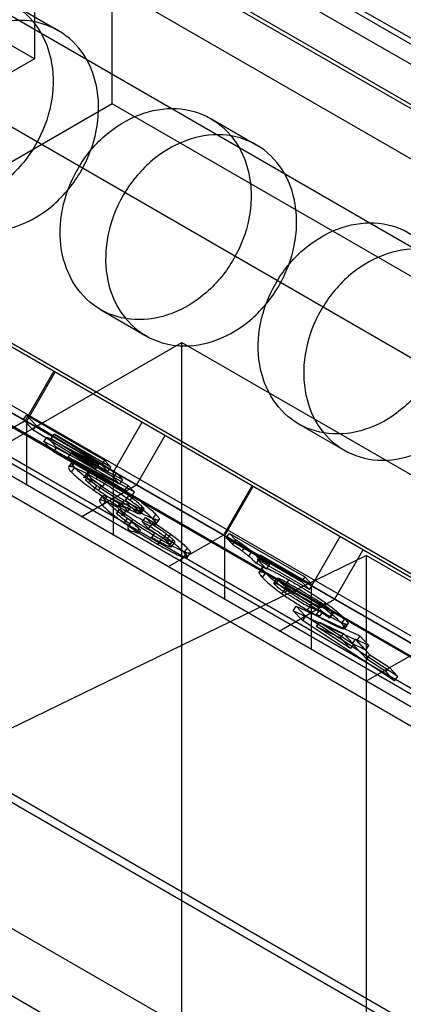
# Model space of a CAD drawing. Header units: millimetres. Extents: x 60 to 337, y 43 to 512.
# Tile 40 of 73: x 151.4 to 158.35, y 221.79 to 239.65. Entities that reach past the tile are written whole.
import ezdxf

# ---------------------------------------------------------------- set-up
doc = ezdxf.new("R2010")
doc.units = ezdxf.units.MM
doc.header["$LTSCALE"] = 36.045028
doc.layers.get('0').update_dxf_attribs({"linetype": 'CONTINUOUS'})

msp = doc.modelspace()

# ---------------------------------------------------------------- linework, layer by layer
at = {"color": 7, "linetype": 'CONTINUOUS'}
for p, q in [((74.431, 287.846), (184.033, 224.569)), ((175.941, 229.131), (82.523, 283.065)), ((174.136, 228.089), (80.718, 282.023)), ((79.341, 281.229), (174.173, 226.479)), ((180.666, 226.035), (92.532, 276.918)), ((104.31, 269.396), (161.882, 236.157)), ((172.327, 230.047), (108.767, 266.743)), ((167.627, 221.907), (106.967, 256.928)), ((118.625, 252.617), (169.749, 223.101)), ((151.661, 250.019), (151.661, 238.94)), ((130.841, 249.483), (161.28, 231.909)), ((153.075, 238.124), (153.075, 249.202)), ((111.554, 248.534), (168.122, 215.874)), ((109.004, 247.557), (166.793, 214.193)), ((151.661, 238.94), (143.006, 243.937)), ((151.269, 239.93), (152.094, 239.454)), ((160.629, 227.107), (139.076, 239.55)), ((139.607, 239.377), (161.16, 226.934)), ((139.072, 239.321), (160.624, 226.878)), ((139.339, 239.139), (160.892, 226.696)), ((151.661, 238.94), (144.59, 234.858)), ((153.075, 238.124), (146.004, 234.041)), ((175.901, 224.946), (153.075, 238.124)), ((154.861, 237.856), (155.686, 237.38)), ((144.832, 237.422), (166.408, 224.966)), ((130.841, 237.235), (161.28, 219.661)), ((163.027, 224.793), (141.474, 237.237)), ((141.524, 237.323), (163.077, 224.88)), ((144.312, 236.522), (165.888, 224.065)), ((152.861, 234.392), (153.686, 233.916)), ((168.83, 220.863), (146.004, 234.041)), ((89.633, 196.441), (154.333, 233.795)), ((154.333, 233.795), (263.935, 170.518)), ((154.333, 203.013), (154.333, 233.795)), ((152.017, 233.275), (151.497, 232.374)), ((152.04, 233.261), (151.52, 232.36)), ((151.497, 232.374), (150.497, 231.797)), ((151.463, 232.395), (151.521, 232.475)), ((151.463, 232.395), (152.878, 231.578)), ((151.636, 232.209), (151.463, 232.395)), ((151.521, 232.475), (152.936, 231.658)), ((151.521, 232.475), (151.694, 232.29)), ((151.52, 232.36), (151.52, 231.206)), ((151.694, 232.29), (151.636, 232.209)), ((152.774, 231.504), (151.636, 232.209)), ((152.832, 231.584), (151.694, 232.29)), ((153.097, 231.45), (153.617, 232.351)), ((156.453, 232.318), (157.278, 231.842)), ((151.834, 231.998), (151.891, 232.078)), ((151.891, 232.078), (152.832, 231.584)), ((151.891, 232.078), (152.064, 231.893)), ((151.964, 232.048), (152.022, 232.129)), ((152.993, 231.454), (151.964, 232.048)), ((153.091, 231.349), (151.964, 232.048)), ((153.051, 231.534), (152.022, 232.129)), ((152.022, 232.129), (153.149, 231.429)), ((154.032, 232.111), (153.512, 231.21)), ((152.774, 231.504), (151.834, 231.998)), ((152.006, 231.813), (151.834, 231.998)), ((152.064, 231.893), (152.006, 231.813)), ((153.478, 231.077), (152.064, 231.893)), ((153.42, 230.996), (152.006, 231.813)), ((152.276, 231.714), (152.334, 231.795)), ((153.207, 231.225), (152.276, 231.714)), ((152.276, 231.714), (153.305, 231.12)), ((153.265, 231.305), (152.334, 231.795)), ((152.334, 231.795), (153.363, 231.201)), ((152.936, 231.658), (152.878, 231.578)), ((153.051, 231.534), (152.936, 231.658)), ((152.338, 231.618), (152.28, 231.538)), ((152.335, 231.445), (152.393, 231.525)), ((152.337, 231.539), (152.395, 231.619)), ((152.774, 231.504), (152.832, 231.584)), ((152.878, 231.578), (152.993, 231.454)), ((152.993, 231.454), (153.051, 231.534)), ((152.617, 231.428), (152.559, 231.348)), ((152.588, 231.3), (152.646, 231.38)), ((152.602, 231.345), (152.66, 231.426)), ((152.782, 231.319), (152.84, 231.399)), ((153.149, 231.429), (153.091, 231.349)), ((153.091, 231.349), (153.207, 231.225)), ((153.097, 230.295), (153.097, 231.45)), ((153.265, 231.305), (153.149, 231.429)), ((153.207, 231.225), (153.265, 231.305)), ((152.512, 230.633), (153.512, 231.21)), ((152.737, 231.116), (152.795, 231.196)), ((152.823, 231.109), (152.881, 231.189)), ((152.909, 231.189), (152.966, 231.269)), ((153.363, 231.201), (153.305, 231.12)), ((153.305, 231.12), (153.42, 230.996)), ((153.478, 231.077), (153.363, 231.201)), ((155.609, 231.201), (155.089, 230.3)), ((155.632, 231.187), (155.112, 230.287)), ((152.845, 230.931), (152.903, 231.011)), ((152.978, 231.003), (152.921, 230.923)), ((153.317, 230.932), (153.375, 231.012)), ((153.396, 230.929), (153.454, 231.009)), ((153.42, 230.996), (153.478, 231.077)), ((152.901, 230.839), (152.959, 230.919)), ((153.152, 230.695), (153.21, 230.775)), ((153.22, 230.885), (153.162, 230.805)), ((153.162, 230.805), (153.278, 230.681)), ((153.336, 230.761), (153.22, 230.885)), ((153.235, 230.85), (153.293, 230.93)), ((153.278, 230.681), (153.336, 230.761)), ((153.352, 230.725), (153.41, 230.805)), ((153.604, 230.771), (153.546, 230.691)), ((153.56, 230.736), (153.618, 230.817)), ((153.589, 230.688), (153.647, 230.768)), ((153.293, 230.52), (153.351, 230.6)), ((153.39, 230.505), (153.448, 230.585)), ((153.619, 230.541), (153.676, 230.621)), ((153.792, 230.497), (153.676, 230.621)), ((153.805, 230.5), (153.863, 230.581)), ((153.809, 230.594), (153.867, 230.674)), ((153.867, 230.499), (153.925, 230.579)), ((153.734, 230.417), (153.619, 230.541)), ((153.734, 230.417), (153.792, 230.497)), ((153.79, 230.256), (153.848, 230.336)), ((154.052, 230.322), (153.995, 230.242)), ((154.078, 230.237), (154.136, 230.317)), ((155.089, 230.3), (154.089, 229.723)), ((155.112, 230.287), (155.112, 229.132)), ((155.143, 230.251), (155.201, 230.331)), ((155.143, 230.251), (156.509, 229.462)), ((155.252, 230.134), (155.143, 230.251)), ((155.201, 230.331), (156.567, 229.543)), ((155.201, 230.331), (155.31, 230.214)), ((156.689, 229.376), (157.209, 230.277)), ((153.904, 230.133), (153.962, 230.213)), ((154.103, 230.094), (154.161, 230.174)), ((154.123, 230.132), (154.181, 230.213)), ((154.15, 230.088), (154.208, 230.168)), ((154.378, 229.984), (154.436, 230.065)), ((155.31, 230.214), (155.252, 230.134)), ((155.484, 230.097), (155.426, 230.017)), ((138.706, 220.715), (157.681, 229.929)), ((154.368, 229.899), (154.426, 229.98)), ((154.432, 229.896), (154.489, 229.976)), ((155.549, 229.92), (155.606, 230.001)), ((155.74, 229.87), (155.682, 229.79)), ((155.764, 229.937), (155.706, 229.856)), ((155.928, 229.761), (155.74, 229.87)), ((156.707, 229.392), (155.764, 229.937)), ((155.928, 229.761), (155.764, 229.937)), ((157.624, 230.037), (157.104, 229.137)), ((260.428, 170.7), (157.681, 229.929)), ((157.681, 229.929), (157.681, 200.264)), ((155.87, 229.681), (155.682, 229.79)), ((156.649, 229.312), (155.706, 229.856)), ((155.706, 229.856), (155.87, 229.681)), ((155.794, 229.712), (155.736, 229.631)), ((155.87, 229.681), (155.928, 229.761)), ((155.798, 229.533), (155.856, 229.613)), ((156.065, 229.514), (156.007, 229.434)), ((156.028, 229.4), (156.105, 229.506)), ((156.567, 229.543), (156.509, 229.462)), ((156.707, 229.392), (156.567, 229.543)), ((156.212, 229.254), (156.27, 229.335)), ((156.223, 229.407), (156.281, 229.487)), ((156.376, 229.248), (156.434, 229.328)), ((156.509, 229.462), (156.649, 229.312)), ((156.649, 229.312), (156.707, 229.392)), ((156.689, 228.222), (156.689, 229.376)), ((156.151, 229.238), (156.209, 229.318)), ((156.104, 228.559), (157.104, 229.137)), ((156.354, 228.93), (156.411, 229.01)), ((156.411, 229.01), (157.567, 228.471)), ((156.411, 229.01), (156.579, 228.83)), ((156.643, 228.994), (156.701, 229.074)), ((156.771, 228.943), (156.643, 228.994)), ((156.701, 229.074), (156.869, 228.989)), ((156.812, 228.985), (156.87, 229.065)), ((156.884, 228.993), (156.941, 229.074)), ((157.509, 228.39), (156.354, 228.93)), ((156.522, 228.75), (156.354, 228.93)), ((156.579, 228.83), (156.522, 228.75)), ((158.252, 227.736), (156.579, 228.83)), ((156.771, 228.849), (156.828, 228.929)), ((156.842, 228.838), (156.891, 228.91)), ((157.023, 228.801), (157.081, 228.881)), ((158.194, 227.656), (156.522, 228.75)), ((156.777, 228.642), (156.835, 228.722)), ((156.777, 228.642), (157.213, 228.435)), ((157.393, 228.243), (156.777, 228.642)), ((156.835, 228.722), (157.271, 228.515)), ((156.835, 228.722), (157.451, 228.323)), ((157.288, 228.784), (157.231, 228.704)), ((157.25, 228.604), (157.308, 228.684)), ((157.291, 228.606), (157.349, 228.686)), ((157.213, 228.435), (157.271, 228.515)), ((157.393, 228.243), (157.213, 228.435)), ((157.271, 228.515), (157.451, 228.323)), ((157.567, 228.471), (157.509, 228.39)), ((157.73, 228.296), (157.567, 228.471)), ((157.451, 228.323), (157.393, 228.243)), ((157.482, 228.414), (157.425, 228.334)), ((157.672, 228.216), (157.425, 228.334)), ((157.425, 228.334), (157.689, 228.051)), ((157.73, 228.296), (157.482, 228.414)), ((157.747, 228.131), (157.482, 228.414)), ((157.509, 228.39), (157.672, 228.216)), ((157.672, 228.216), (157.73, 228.296)), ((158.681, 228.226), (157.681, 227.649)), ((157.689, 228.051), (157.747, 228.131)), ((157.747, 228.131), (158.095, 227.905)), ((158.037, 227.825), (157.689, 228.051)), ((158.095, 227.905), (158.037, 227.825)), ((158.252, 227.736), (158.095, 227.905)), ((158.037, 227.825), (158.194, 227.656)), ((158.194, 227.656), (158.252, 227.736)), ((159.182, 217.362), (148.779, 223.368))]:
    msp.add_line(p, q, dxfattribs=at)
msp.add_arc((146.273, 222.425), 11.01, 48.7038, 49.0283, dxfattribs=at)
for points, knots in [([(148.855, 239.014), (148.985, 239.239), (149.309, 239.64), (149.941, 240.035), (150.635, 240.162), (151.29, 239.981), (151.781, 239.508), (152.023, 238.843), (152, 238.093), (151.814, 237.608), (151.683, 237.381)], [0, 0, 0, 0, 0.137143, 0.266485, 0.385824, 0.498903, 0.611811, 0.731586, 0.862148, 1, 1, 1, 1]), ([(152.508, 236.905), (152.638, 237.13), (152.823, 237.611), (152.849, 238.356), (152.613, 239.021), (152.128, 239.497), (151.473, 239.686), (150.775, 239.563), (150.138, 239.168), (149.811, 238.764), (149.68, 238.538)], [0, 0, 0, 0, 0.137143, 0.266483, 0.385822, 0.498901, 0.611809, 0.731585, 0.862148, 1, 1, 1, 1]), ([(151.683, 237.381), (151.554, 237.156), (151.229, 236.756), (150.597, 236.361), (149.903, 236.233), (149.248, 236.415), (148.758, 236.888), (148.515, 237.553), (148.539, 238.303), (148.724, 238.788), (148.855, 239.014)], [0, 0, 0, 0, 0.137143, 0.266485, 0.385824, 0.498903, 0.611811, 0.731586, 0.862148, 1, 1, 1, 1]), ([(149.68, 238.538), (149.55, 238.313), (149.365, 237.832), (149.339, 237.087), (149.576, 236.422), (150.061, 235.946), (150.715, 235.757), (151.413, 235.88), (152.051, 236.276), (152.378, 236.679), (152.508, 236.905)], [0, 0, 0, 0, 0.137143, 0.266483, 0.385822, 0.498901, 0.611809, 0.731585, 0.862148, 1, 1, 1, 1]), ([(152.447, 236.941), (152.577, 237.166), (152.901, 237.566), (153.534, 237.961), (154.227, 238.089), (154.883, 237.907), (155.373, 237.434), (155.615, 236.769), (155.592, 236.019), (155.406, 235.534), (155.276, 235.308)], [0, 0, 0, 0, 0.137143, 0.266485, 0.385824, 0.498903, 0.611811, 0.731586, 0.862148, 1, 1, 1, 1]), ([(156.101, 234.831), (156.23, 235.056), (156.415, 235.537), (156.441, 236.282), (156.205, 236.947), (155.72, 237.424), (155.065, 237.612), (154.368, 237.489), (153.73, 237.094), (153.403, 236.69), (153.272, 236.464)], [0, 0, 0, 0, 0.137143, 0.266483, 0.385822, 0.498901, 0.611809, 0.731585, 0.862148, 1, 1, 1, 1]), ([(155.276, 235.308), (155.146, 235.083), (154.821, 234.682), (154.189, 234.287), (153.495, 234.159), (152.84, 234.341), (152.35, 234.814), (152.107, 235.479), (152.131, 236.229), (152.317, 236.714), (152.447, 236.941)], [0, 0, 0, 0, 0.137143, 0.266485, 0.385824, 0.498903, 0.611811, 0.731586, 0.862148, 1, 1, 1, 1]), ([(153.272, 236.464), (153.142, 236.239), (152.958, 235.758), (152.931, 235.013), (153.168, 234.349), (153.653, 233.872), (154.307, 233.683), (155.005, 233.806), (155.643, 234.202), (155.97, 234.605), (156.101, 234.831)], [0, 0, 0, 0, 0.137143, 0.266483, 0.385822, 0.498901, 0.611809, 0.731585, 0.862148, 1, 1, 1, 1]), ([(156.039, 234.867), (156.169, 235.092), (156.494, 235.492), (157.126, 235.887), (157.819, 236.015), (158.475, 235.833), (158.965, 235.361), (159.208, 234.695), (159.184, 233.945), (158.998, 233.46), (158.868, 233.234)], [0, 0, 0, 0, 0.137143, 0.266485, 0.385824, 0.498903, 0.611811, 0.731586, 0.862148, 1, 1, 1, 1]), ([(159.693, 232.757), (159.823, 232.982), (160.007, 233.464), (160.033, 234.209), (159.797, 234.873), (159.312, 235.35), (158.657, 235.538), (157.96, 235.415), (157.322, 235.02), (156.995, 234.617), (156.864, 234.39)], [0, 0, 0, 0, 0.137143, 0.266483, 0.385822, 0.498901, 0.611809, 0.731585, 0.862148, 1, 1, 1, 1]), ([(158.868, 233.234), (158.738, 233.009), (158.413, 232.608), (157.781, 232.213), (157.088, 232.086), (156.432, 232.267), (155.942, 232.74), (155.699, 233.406), (155.723, 234.156), (155.909, 234.64), (156.039, 234.867)], [0, 0, 0, 0, 0.137143, 0.266485, 0.385824, 0.498903, 0.611811, 0.731586, 0.862148, 1, 1, 1, 1]), ([(156.864, 234.39), (156.734, 234.165), (156.55, 233.684), (156.524, 232.939), (156.76, 232.275), (157.245, 231.798), (157.899, 231.61), (158.597, 231.732), (159.235, 232.128), (159.562, 232.531), (159.693, 232.757)], [0, 0, 0, 0, 0.137143, 0.266483, 0.385822, 0.498901, 0.611809, 0.731585, 0.862148, 1, 1, 1, 1]), ([(152.337, 231.539), (152.32, 231.543), (152.278, 231.559), (152.283, 231.486), (152.316, 231.465), (152.335, 231.445)], [0, 0, 0, 0, 0.313092, 0.500478, 1, 1, 1, 1]), ([(152.393, 231.525), (152.386, 231.533), (152.373, 231.547), (152.357, 231.567), (152.345, 231.585), (152.338, 231.598), (152.335, 231.608), (152.336, 231.616), (152.34, 231.621), (152.347, 231.624), (152.356, 231.625), (152.367, 231.625), (152.38, 231.623), (152.39, 231.621), (152.395, 231.619)], [0, 0, 0, 0, 0.180598, 0.332023, 0.453541, 0.545163, 0.597012, 0.63666, 0.671978, 0.712337, 0.763664, 0.828358, 0.907135, 1, 1, 1, 1]), ([(152.782, 231.319), (152.72, 231.355), (152.609, 231.417), (152.461, 231.492), (152.374, 231.529), (152.337, 231.539)], [0, 0, 0, 0, 0.430846, 0.770666, 1, 1, 1, 1]), ([(152.795, 231.196), (152.728, 231.244), (152.621, 231.322), (152.487, 231.433), (152.421, 231.496), (152.393, 231.525)], [0, 0, 0, 0, 0.473769, 0.765647, 1, 1, 1, 1]), ([(152.395, 231.619), (152.414, 231.614), (152.459, 231.598), (152.533, 231.565), (152.664, 231.499), (152.767, 231.441), (152.84, 231.399)], [0, 0, 0, 0, 0.117801, 0.286222, 0.492849, 1, 1, 1, 1]), ([(152.335, 231.445), (152.366, 231.412), (152.442, 231.341), (152.577, 231.232), (152.68, 231.156), (152.737, 231.116)], [0, 0, 0, 0, 0.26138, 0.599181, 1, 1, 1, 1]), ([(152.558, 231.34), (152.558, 231.342), (152.557, 231.346), (152.56, 231.35), (152.567, 231.352), (152.575, 231.352), (152.587, 231.35), (152.597, 231.347), (152.602, 231.345)], [0, 0, 0, 0, 0.107323, 0.192667, 0.298689, 0.449188, 0.690367, 1, 1, 1, 1]), ([(152.823, 231.109), (152.78, 231.139), (152.71, 231.191), (152.632, 231.256), (152.597, 231.29), (152.588, 231.3)], [0, 0, 0, 0, 0.517767, 0.865552, 1, 1, 1, 1]), ([(152.656, 231.298), (152.651, 231.302), (152.642, 231.309), (152.624, 231.327), (152.606, 231.336), (152.595, 231.342)], [0, 0, 0, 0, 0.235211, 0.470117, 1, 1, 1, 1]), ([(152.602, 231.345), (152.61, 231.343), (152.629, 231.335), (152.675, 231.315), (152.739, 231.283), (152.822, 231.238), (152.879, 231.206), (152.909, 231.189)], [0, 0, 0, 0, 0.077645, 0.176879, 0.436014, 0.699982, 1, 1, 1, 1]), ([(152.66, 231.426), (152.655, 231.427), (152.645, 231.43), (152.633, 231.432), (152.624, 231.432), (152.619, 231.431), (152.617, 231.428), (152.615, 231.425), (152.616, 231.419), (152.62, 231.412), (152.626, 231.402), (152.635, 231.392), (152.642, 231.384), (152.646, 231.38)], [0, 0, 0, 0, 0.157518, 0.280212, 0.358222, 0.412736, 0.435182, 0.457995, 0.515536, 0.595587, 0.70317, 0.838262, 1, 1, 1, 1]), ([(152.646, 231.38), (152.655, 231.37), (152.69, 231.336), (152.768, 231.271), (152.838, 231.219), (152.881, 231.189)], [0, 0, 0, 0, 0.134448, 0.482233, 1, 1, 1, 1]), ([(152.651, 231.274), (152.665, 231.27), (152.713, 231.254), (152.672, 231.283), (152.662, 231.292), (152.656, 231.298)], [0, 0, 0, 0, 0.46702, 0.733729, 1, 1, 1, 1]), ([(152.966, 231.269), (152.937, 231.286), (152.88, 231.319), (152.797, 231.364), (152.733, 231.396), (152.687, 231.416), (152.668, 231.423), (152.66, 231.426)], [0, 0, 0, 0, 0.300018, 0.563986, 0.823121, 0.922355, 1, 1, 1, 1]), ([(153.396, 230.929), (153.33, 230.975), (153.196, 231.066), (152.991, 231.196), (152.852, 231.279), (152.782, 231.319)], [0, 0, 0, 0, 0.332346, 0.667905, 1, 1, 1, 1]), ([(152.84, 231.399), (152.891, 231.37), (153.1, 231.247), (153.304, 231.114), (153.454, 231.009)], [0, 0, 0, 0, 0.242072, 1, 1, 1, 1]), ([(152.737, 231.116), (152.803, 231.07), (152.937, 230.979), (153.142, 230.849), (153.282, 230.765), (153.352, 230.725)], [0, 0, 0, 0, 0.330639, 0.666544, 1, 1, 1, 1]), ([(153.41, 230.805), (153.366, 230.831), (153.156, 230.954), (152.952, 231.086), (152.795, 231.196)], [0, 0, 0, 0, 0.210686, 1, 1, 1, 1]), ([(152.881, 231.189), (152.924, 231.159), (153.059, 231.068), (153.198, 230.985), (153.293, 230.93)], [0, 0, 0, 0, 0.327586, 1, 1, 1, 1]), ([(153.375, 231.012), (153.331, 231.043), (153.197, 231.133), (153.059, 231.216), (152.966, 231.269)], [0, 0, 0, 0, 0.33715, 1, 1, 1, 1]), ([(153.235, 230.85), (153.14, 230.904), (153.001, 230.988), (152.867, 231.078), (152.823, 231.109)], [0, 0, 0, 0, 0.672414, 1, 1, 1, 1]), ([(152.921, 230.923), (152.908, 230.928), (152.887, 230.934), (152.86, 230.94), (152.845, 230.933), (152.843, 230.928)], [0, 0, 0, 0, 0.498421, 0.816599, 1, 1, 1, 1]), ([(152.957, 230.92), (152.946, 230.933), (152.926, 230.955), (152.907, 230.983), (152.9, 231.002), (152.901, 231.008)], [0, 0, 0, 0, 0.488412, 0.813242, 1, 1, 1, 1]), ([(152.901, 231.008), (152.903, 231.013), (152.918, 231.02), (152.944, 231.015), (152.966, 231.008), (152.978, 231.003)], [0, 0, 0, 0, 0.183406, 0.501564, 1, 1, 1, 1]), ([(152.978, 231.003), (152.994, 230.998), (153.029, 230.983), (153.11, 230.945), (153.174, 230.91), (153.22, 230.885)], [0, 0, 0, 0, 0.184902, 0.418495, 1, 1, 1, 1]), ([(153.618, 230.817), (153.608, 230.827), (153.572, 230.862), (153.492, 230.928), (153.42, 230.981), (153.375, 231.012)], [0, 0, 0, 0, 0.13565, 0.480564, 1, 1, 1, 1]), ([(153.454, 231.009), (153.49, 230.984), (153.56, 230.934), (153.669, 230.852), (153.772, 230.767), (153.84, 230.704), (153.867, 230.674)], [0, 0, 0, 0, 0.247403, 0.480002, 0.769796, 1, 1, 1, 1]), ([(152.843, 230.928), (152.842, 230.922), (152.849, 230.903), (152.869, 230.875), (152.888, 230.853), (152.899, 230.84)], [0, 0, 0, 0, 0.18675, 0.511565, 1, 1, 1, 1]), ([(152.899, 230.84), (152.93, 230.808), (153.005, 230.738), (153.137, 230.632), (153.238, 230.559), (153.293, 230.52)], [0, 0, 0, 0, 0.263828, 0.60021, 1, 1, 1, 1]), ([(153.162, 230.805), (153.131, 230.822), (153.073, 230.853), (152.992, 230.893), (152.943, 230.915), (152.921, 230.923)], [0, 0, 0, 0, 0.395927, 0.736217, 1, 1, 1, 1]), ([(153.351, 230.6), (153.285, 230.646), (153.18, 230.723), (153.05, 230.83), (152.985, 230.891), (152.959, 230.919)], [0, 0, 0, 0, 0.476871, 0.7678, 1, 1, 1, 1]), ([(153.205, 230.839), (153.256, 230.869), (153.419, 230.896), (153.335, 230.748), (153.249, 230.833), (153.195, 230.823)], [0, 0, 0, 0, 0.456193, 0.574507, 1, 1, 1, 1]), ([(153.21, 230.775), (153.219, 230.765), (153.255, 230.73), (153.334, 230.666), (153.405, 230.615), (153.448, 230.585)], [0, 0, 0, 0, 0.139539, 0.485596, 1, 1, 1, 1]), ([(153.546, 230.691), (153.537, 230.694), (153.518, 230.701), (153.471, 230.721), (153.407, 230.754), (153.322, 230.8), (153.265, 230.832), (153.235, 230.85)], [0, 0, 0, 0, 0.077169, 0.176289, 0.435602, 0.700001, 1, 1, 1, 1]), ([(153.293, 230.93), (153.323, 230.913), (153.38, 230.88), (153.464, 230.834), (153.529, 230.802), (153.576, 230.781), (153.595, 230.774), (153.604, 230.771)], [0, 0, 0, 0, 0.299999, 0.564398, 0.823711, 0.922831, 1, 1, 1, 1]), ([(153.336, 230.761), (153.34, 230.757), (153.348, 230.748), (153.384, 230.715), (153.316, 230.741), (153.293, 230.747)], [0, 0, 0, 0, 0.17686, 0.355614, 1, 1, 1, 1]), ([(153.317, 230.932), (153.362, 230.901), (153.434, 230.848), (153.515, 230.782), (153.55, 230.747), (153.56, 230.736)], [0, 0, 0, 0, 0.519436, 0.86435, 1, 1, 1, 1]), ([(153.809, 230.594), (153.778, 230.628), (153.7, 230.7), (153.561, 230.811), (153.455, 230.888), (153.396, 230.929)], [0, 0, 0, 0, 0.261113, 0.598114, 1, 1, 1, 1]), ([(153.863, 230.581), (153.843, 230.586), (153.796, 230.603), (153.719, 230.638), (153.587, 230.705), (153.483, 230.763), (153.41, 230.805)], [0, 0, 0, 0, 0.122924, 0.293244, 0.499222, 1, 1, 1, 1]), ([(153.497, 230.762), (153.483, 230.766), (153.435, 230.782), (153.476, 230.753), (153.486, 230.744), (153.492, 230.738)], [0, 0, 0, 0, 0.466814, 0.733621, 1, 1, 1, 1]), ([(153.589, 230.696), (153.598, 230.714), (153.611, 230.754), (153.617, 230.795), (153.618, 230.817)], [0, 0, 0, 0, 0.483034, 1, 1, 1, 1]), ([(153.604, 230.771), (153.616, 230.768), (153.64, 230.753), (153.651, 230.793), (153.628, 230.805), (153.618, 230.817)], [0, 0, 0, 0, 0.379216, 0.535091, 1, 1, 1, 1]), ([(153.618, 230.817), (153.622, 230.813), (153.628, 230.805), (153.637, 230.794), (153.643, 230.785), (153.647, 230.778), (153.648, 230.772), (153.647, 230.769), (153.645, 230.766), (153.639, 230.765), (153.63, 230.765), (153.618, 230.767), (153.609, 230.77), (153.604, 230.771)], [0, 0, 0, 0, 0.161758, 0.296856, 0.404356, 0.484175, 0.541272, 0.563917, 0.586281, 0.640859, 0.718989, 0.84214, 1, 1, 1, 1]), ([(153.39, 230.505), (153.347, 230.535), (153.276, 230.586), (153.197, 230.65), (153.162, 230.685), (153.152, 230.695)], [0, 0, 0, 0, 0.514404, 0.860461, 1, 1, 1, 1]), ([(153.235, 230.666), (153.258, 230.66), (153.326, 230.634), (153.29, 230.667), (153.282, 230.676), (153.278, 230.681)], [0, 0, 0, 0, 0.644349, 0.823107, 1, 1, 1, 1]), ([(153.962, 230.213), (153.918, 230.238), (153.71, 230.361), (153.507, 230.491), (153.351, 230.6)], [0, 0, 0, 0, 0.212133, 1, 1, 1, 1]), ([(153.352, 230.725), (153.414, 230.689), (153.527, 230.626), (153.677, 230.549), (153.767, 230.511), (153.805, 230.5)], [0, 0, 0, 0, 0.426301, 0.765138, 1, 1, 1, 1]), ([(153.448, 230.585), (153.492, 230.555), (153.623, 230.469), (153.758, 230.388), (153.848, 230.336)], [0, 0, 0, 0, 0.339474, 1, 1, 1, 1]), ([(153.589, 230.696), (153.59, 230.694), (153.59, 230.69), (153.587, 230.686), (153.581, 230.684), (153.572, 230.684), (153.56, 230.687), (153.551, 230.689), (153.546, 230.691)], [0, 0, 0, 0, 0.106526, 0.191389, 0.297476, 0.448139, 0.689988, 1, 1, 1, 1]), ([(153.676, 230.621), (153.71, 230.601), (153.866, 230.504), (154.019, 230.402), (154.136, 230.317)], [0, 0, 0, 0, 0.21357, 1, 1, 1, 1]), ([(153.805, 230.5), (153.823, 230.495), (153.867, 230.476), (153.865, 230.552), (153.829, 230.573), (153.809, 230.594)], [0, 0, 0, 0, 0.323739, 0.504371, 1, 1, 1, 1]), ([(153.867, 230.674), (153.875, 230.667), (153.888, 230.652), (153.905, 230.631), (153.917, 230.613), (153.925, 230.599), (153.927, 230.589), (153.927, 230.581), (153.922, 230.576), (153.914, 230.573), (153.905, 230.572), (153.893, 230.573), (153.878, 230.576), (153.868, 230.579), (153.863, 230.581)], [0, 0, 0, 0, 0.178892, 0.329036, 0.449309, 0.539365, 0.589487, 0.627533, 0.662044, 0.702791, 0.755482, 0.822282, 0.9038, 1, 1, 1, 1]), ([(153.293, 230.52), (153.359, 230.474), (153.492, 230.384), (153.696, 230.255), (153.835, 230.173), (153.904, 230.133)], [0, 0, 0, 0, 0.330609, 0.66643, 1, 1, 1, 1]), ([(153.39, 230.505), (153.385, 230.494), (153.375, 230.473), (153.315, 230.38), (153.488, 230.364), (153.557, 230.333)], [0, 0, 0, 0, 0.120886, 0.241686, 1, 1, 1, 1]), ([(153.594, 230.385), (153.528, 230.427), (153.446, 230.571), (153.393, 230.508), (153.391, 230.506), (153.39, 230.505)], [0, 0, 0, 0, 0.966408, 0.983183, 1, 1, 1, 1]), ([(154.078, 230.237), (154.029, 230.272), (153.93, 230.342), (153.777, 230.443), (153.672, 230.509), (153.619, 230.541)], [0, 0, 0, 0, 0.324982, 0.660914, 1, 1, 1, 1]), ([(153.734, 230.417), (153.796, 230.378), (153.884, 230.321), (153.97, 230.261), (153.995, 230.242)], [0, 0, 0, 0, 0.702635, 1, 1, 1, 1]), ([(154.052, 230.322), (154.028, 230.341), (153.942, 230.401), (153.854, 230.458), (153.792, 230.497)], [0, 0, 0, 0, 0.297365, 1, 1, 1, 1]), ([(154.103, 230.094), (154.094, 230.097), (154.074, 230.105), (154.026, 230.127), (153.96, 230.16), (153.876, 230.206), (153.82, 230.239), (153.79, 230.256)], [0, 0, 0, 0, 0.081298, 0.183514, 0.44506, 0.706345, 1, 1, 1, 1]), ([(153.848, 230.336), (153.877, 230.319), (153.934, 230.287), (154.018, 230.241), (154.084, 230.207), (154.131, 230.186), (154.152, 230.177), (154.161, 230.174)], [0, 0, 0, 0, 0.293655, 0.55494, 0.816486, 0.918702, 1, 1, 1, 1]), ([(153.995, 230.242), (154.012, 230.229), (154.044, 230.204), (154.088, 230.168), (154.113, 230.144), (154.124, 230.132)], [0, 0, 0, 0, 0.382964, 0.725854, 1, 1, 1, 1]), ([(154.181, 230.212), (154.171, 230.224), (154.146, 230.248), (154.102, 230.284), (154.07, 230.309), (154.052, 230.322)], [0, 0, 0, 0, 0.274148, 0.617037, 1, 1, 1, 1]), ([(154.378, 229.984), (154.354, 230.01), (154.296, 230.065), (154.196, 230.149), (154.119, 230.207), (154.078, 230.237)], [0, 0, 0, 0, 0.269865, 0.608006, 1, 1, 1, 1]), ([(154.136, 230.317), (154.185, 230.281), (154.265, 230.221), (154.365, 230.136), (154.415, 230.087), (154.436, 230.065)], [0, 0, 0, 0, 0.469325, 0.761829, 1, 1, 1, 1]), ([(153.904, 230.133), (153.967, 230.096), (154.082, 230.031), (154.236, 229.952), (154.328, 229.911), (154.368, 229.899)], [0, 0, 0, 0, 0.420809, 0.761223, 1, 1, 1, 1]), ([(154.426, 229.98), (154.405, 229.986), (154.358, 230.004), (154.279, 230.04), (154.144, 230.11), (154.037, 230.17), (153.962, 230.213)], [0, 0, 0, 0, 0.121537, 0.292956, 0.499957, 1, 1, 1, 1]), ([(154.123, 230.132), (154.127, 230.128), (154.134, 230.121), (154.142, 230.111), (154.148, 230.102), (154.151, 230.095), (154.151, 230.09), (154.15, 230.087), (154.147, 230.085), (154.141, 230.084), (154.134, 230.085), (154.126, 230.087), (154.116, 230.089), (154.108, 230.092), (154.103, 230.094)], [0, 0, 0, 0, 0.156255, 0.284114, 0.383494, 0.455326, 0.505801, 0.526825, 0.549137, 0.607422, 0.692221, 0.755244, 0.827927, 1, 1, 1, 1]), ([(154.161, 230.174), (154.166, 230.172), (154.174, 230.17), (154.184, 230.167), (154.192, 230.165), (154.199, 230.165), (154.205, 230.166), (154.208, 230.168), (154.209, 230.17), (154.209, 230.176), (154.205, 230.183), (154.2, 230.191), (154.192, 230.201), (154.185, 230.209), (154.181, 230.213)], [0, 0, 0, 0, 0.172073, 0.244756, 0.307779, 0.392578, 0.450863, 0.473175, 0.494199, 0.544674, 0.616506, 0.715886, 0.843745, 1, 1, 1, 1]), ([(154.436, 230.065), (154.443, 230.057), (154.456, 230.043), (154.472, 230.023), (154.482, 230.009), (154.488, 229.998), (154.491, 229.989), (154.493, 229.979), (154.485, 229.972), (154.478, 229.97), (154.468, 229.97), (154.456, 229.972), (154.441, 229.975), (154.431, 229.978), (154.426, 229.98)], [0, 0, 0, 0, 0.176841, 0.324254, 0.441219, 0.488217, 0.527718, 0.609769, 0.644628, 0.687617, 0.74358, 0.81416, 0.899699, 1, 1, 1, 1]), ([(155.252, 230.134), (155.293, 230.108), (155.352, 230.07), (155.409, 230.03), (155.426, 230.017)], [0, 0, 0, 0, 0.685705, 1, 1, 1, 1]), ([(155.484, 230.097), (155.467, 230.11), (155.409, 230.151), (155.351, 230.188), (155.31, 230.214)], [0, 0, 0, 0, 0.314295, 1, 1, 1, 1]), ([(155.606, 230.001), (155.593, 230.012), (155.565, 230.035), (155.523, 230.068), (155.495, 230.09), (155.481, 230.1)], [0, 0, 0, 0, 0.331777, 0.685444, 1, 1, 1, 1]), ([(154.368, 229.899), (154.386, 229.894), (154.428, 229.873), (154.433, 229.944), (154.397, 229.964), (154.378, 229.984)], [0, 0, 0, 0, 0.34147, 0.512635, 1, 1, 1, 1]), ([(155.423, 230.019), (155.437, 230.009), (155.465, 229.988), (155.507, 229.955), (155.535, 229.932), (155.549, 229.92)], [0, 0, 0, 0, 0.314538, 0.668214, 1, 1, 1, 1]), ([(155.549, 229.92), (155.573, 229.899), (155.619, 229.856), (155.662, 229.811), (155.682, 229.79)], [0, 0, 0, 0, 0.525373, 1, 1, 1, 1]), ([(155.74, 229.87), (155.719, 229.892), (155.676, 229.936), (155.631, 229.979), (155.606, 230.001)], [0, 0, 0, 0, 0.474627, 1, 1, 1, 1]), ([(155.856, 229.613), (155.846, 229.624), (155.829, 229.644), (155.808, 229.67), (155.796, 229.689), (155.792, 229.702), (155.792, 229.709), (155.796, 229.715), (155.804, 229.717), (155.814, 229.717), (155.827, 229.715), (155.843, 229.711), (155.862, 229.705), (155.883, 229.696), (155.924, 229.679), (155.987, 229.649), (156.075, 229.603), (156.175, 229.548), (156.245, 229.508), (156.281, 229.487)], [0, 0, 0, 0, 0.066193, 0.117687, 0.153874, 0.16641, 0.175844, 0.185059, 0.196054, 0.211138, 0.231031, 0.25587, 0.285584, 0.320019, 0.358981, 0.484549, 0.636582, 0.810093, 1, 1, 1, 1]), ([(156.223, 229.407), (156.187, 229.428), (156.117, 229.468), (156.017, 229.523), (155.929, 229.569), (155.866, 229.599), (155.825, 229.616), (155.804, 229.624), (155.785, 229.63), (155.769, 229.635), (155.756, 229.637), (155.746, 229.637), (155.738, 229.634), (155.734, 229.628), (155.734, 229.621), (155.738, 229.609), (155.75, 229.59), (155.771, 229.563), (155.788, 229.544), (155.798, 229.533)], [0, 0, 0, 0, 0.189907, 0.363418, 0.515451, 0.641019, 0.679981, 0.714416, 0.74413, 0.768969, 0.788862, 0.803946, 0.814941, 0.824156, 0.83359, 0.846126, 0.882313, 0.933807, 1, 1, 1, 1]), ([(155.798, 229.533), (155.828, 229.502), (155.896, 229.436), (156.015, 229.338), (156.103, 229.272), (156.151, 229.238)], [0, 0, 0, 0, 0.279636, 0.618182, 1, 1, 1, 1]), ([(156.209, 229.318), (156.152, 229.359), (156.06, 229.428), (155.942, 229.527), (155.882, 229.586), (155.856, 229.613)], [0, 0, 0, 0, 0.454414, 0.752474, 1, 1, 1, 1]), ([(156.105, 229.506), (156.101, 229.508), (156.094, 229.511), (156.086, 229.514), (156.08, 229.515), (156.074, 229.516), (156.068, 229.517), (156.064, 229.514), (156.064, 229.51), (156.067, 229.504), (156.071, 229.497), (156.078, 229.489), (156.083, 229.483), (156.086, 229.48)], [0, 0, 0, 0, 0.173559, 0.24732, 0.31187, 0.40231, 0.464493, 0.505396, 0.548485, 0.616375, 0.714566, 0.84291, 1, 1, 1, 1]), ([(156.434, 229.328), (156.388, 229.355), (156.304, 229.403), (156.206, 229.457), (156.142, 229.49), (156.116, 229.502), (156.105, 229.506)], [0, 0, 0, 0, 0.424123, 0.772181, 0.905093, 1, 1, 1, 1]), ([(156.028, 229.4), (156.025, 229.403), (156.02, 229.409), (156.013, 229.417), (156.009, 229.424), (156.006, 229.429), (156.006, 229.434), (156.01, 229.436), (156.016, 229.436), (156.022, 229.435), (156.028, 229.433), (156.036, 229.431), (156.043, 229.428), (156.047, 229.426)], [0, 0, 0, 0, 0.15709, 0.285434, 0.383625, 0.451515, 0.494604, 0.535507, 0.59769, 0.68813, 0.75268, 0.826441, 1, 1, 1, 1]), ([(156.212, 229.254), (156.18, 229.276), (156.125, 229.314), (156.065, 229.363), (156.037, 229.391), (156.028, 229.4)], [0, 0, 0, 0, 0.495296, 0.84716, 1, 1, 1, 1]), ([(156.047, 229.426), (156.058, 229.422), (156.084, 229.409), (156.148, 229.377), (156.246, 229.322), (156.33, 229.275), (156.376, 229.248)], [0, 0, 0, 0, 0.094907, 0.227819, 0.575877, 1, 1, 1, 1]), ([(156.086, 229.48), (156.094, 229.471), (156.123, 229.444), (156.183, 229.394), (156.238, 229.356), (156.27, 229.335)], [0, 0, 0, 0, 0.15284, 0.504704, 1, 1, 1, 1]), ([(156.884, 228.993), (156.816, 229.042), (156.673, 229.137), (156.452, 229.273), (156.3, 229.363), (156.223, 229.407)], [0, 0, 0, 0, 0.320473, 0.658808, 1, 1, 1, 1]), ([(156.27, 229.335), (156.286, 229.324), (156.351, 229.281), (156.495, 229.194), (156.623, 229.119), (156.701, 229.074)], [0, 0, 0, 0, 0.11751, 0.463176, 1, 1, 1, 1]), ([(156.281, 229.487), (156.386, 229.427), (156.552, 229.329), (156.772, 229.19), (156.887, 229.113), (156.941, 229.074)], [0, 0, 0, 0, 0.46408, 0.743157, 1, 1, 1, 1]), ([(156.87, 229.065), (156.831, 229.091), (156.687, 229.181), (156.54, 229.267), (156.434, 229.328)], [0, 0, 0, 0, 0.275892, 1, 1, 1, 1]), ([(156.151, 229.238), (156.215, 229.192), (156.349, 229.103), (156.557, 228.974), (156.699, 228.89), (156.771, 228.849)], [0, 0, 0, 0, 0.323382, 0.660728, 1, 1, 1, 1]), ([(156.828, 228.929), (156.733, 228.985), (156.578, 229.076), (156.372, 229.206), (156.262, 229.281), (156.209, 229.318)], [0, 0, 0, 0, 0.454271, 0.735642, 1, 1, 1, 1]), ([(156.643, 228.994), (156.565, 229.039), (156.437, 229.114), (156.294, 229.201), (156.228, 229.243), (156.212, 229.254)], [0, 0, 0, 0, 0.536824, 0.88249, 1, 1, 1, 1]), ([(156.376, 229.248), (156.482, 229.187), (156.629, 229.101), (156.773, 229.011), (156.812, 228.985)], [0, 0, 0, 0, 0.724108, 1, 1, 1, 1]), ([(156.891, 228.91), (156.803, 228.929), (156.674, 229.051), (156.575, 228.877), (156.765, 228.87), (156.842, 228.838)], [0, 0, 0, 0, 0.492211, 0.538614, 1, 1, 1, 1]), ([(157.058, 228.917), (157.05, 228.926), (157.021, 228.955), (156.959, 229.005), (156.903, 229.044), (156.87, 229.065)], [0, 0, 0, 0, 0.154023, 0.504984, 1, 1, 1, 1]), ([(157.228, 228.707), (157.2, 228.738), (157.131, 228.801), (157.016, 228.896), (156.929, 228.961), (156.884, 228.993)], [0, 0, 0, 0, 0.281007, 0.62338, 1, 1, 1, 1]), ([(156.941, 229.074), (156.987, 229.041), (157.074, 228.977), (157.189, 228.881), (157.258, 228.818), (157.286, 228.787)], [0, 0, 0, 0, 0.376656, 0.718954, 1, 1, 1, 1]), ([(156.771, 228.943), (156.824, 228.916), (156.889, 228.897), (156.949, 228.843), (156.964, 228.83), (156.975, 228.82)], [0, 0, 0, 0, 0.740697, 0.820409, 1, 1, 1, 1]), ([(156.771, 228.849), (156.837, 228.811), (156.957, 228.742), (157.116, 228.659), (157.211, 228.613), (157.25, 228.604)], [0, 0, 0, 0, 0.424237, 0.772865, 1, 1, 1, 1]), ([(157.308, 228.684), (157.301, 228.686), (157.284, 228.691), (157.24, 228.708), (157.169, 228.742), (157.069, 228.794), (156.953, 228.858), (156.871, 228.905), (156.828, 228.929)], [0, 0, 0, 0, 0.042945, 0.097232, 0.263394, 0.475897, 0.724807, 1, 1, 1, 1]), ([(156.845, 228.949), (156.868, 228.928), (156.902, 228.894), (156.965, 228.863), (156.991, 228.834), (157.006, 228.818)], [0, 0, 0, 0, 0.45099, 0.682082, 1, 1, 1, 1]), ([(157.023, 228.807), (157.023, 228.805), (157.024, 228.803), (157.022, 228.8), (157.017, 228.799), (157.011, 228.799), (157.003, 228.801), (156.997, 228.803), (156.993, 228.804)], [0, 0, 0, 0, 0.110783, 0.194507, 0.301388, 0.457824, 0.695587, 1, 1, 1, 1]), ([(157.023, 228.807), (157.032, 228.824), (157.046, 228.86), (157.055, 228.898), (157.058, 228.917)], [0, 0, 0, 0, 0.48879, 1, 1, 1, 1]), ([(157.051, 228.885), (157.054, 228.883), (157.061, 228.881), (157.069, 228.88), (157.075, 228.879), (157.08, 228.88), (157.082, 228.883), (157.081, 228.888), (157.078, 228.893), (157.073, 228.9), (157.067, 228.908), (157.061, 228.914), (157.058, 228.917)], [0, 0, 0, 0, 0.149683, 0.266593, 0.343222, 0.395675, 0.436647, 0.490499, 0.572555, 0.685376, 0.828354, 1, 1, 1, 1]), ([(157.25, 228.604), (157.263, 228.601), (157.302, 228.594), (157.275, 228.664), (157.248, 228.685), (157.228, 228.707)], [0, 0, 0, 0, 0.244796, 0.456855, 1, 1, 1, 1]), ([(157.288, 228.784), (157.295, 228.777), (157.308, 228.763), (157.325, 228.743), (157.336, 228.727), (157.343, 228.716), (157.347, 228.709), (157.35, 228.701), (157.351, 228.693), (157.35, 228.687), (157.346, 228.683), (157.339, 228.681), (157.326, 228.68), (157.316, 228.682), (157.308, 228.684)], [0, 0, 0, 0, 0.187983, 0.350122, 0.484474, 0.54076, 0.589631, 0.648724, 0.69381, 0.729259, 0.762846, 0.803001, 0.854726, 1, 1, 1, 1])]:
    msp.add_open_spline(points, degree=3, knots=knots, dxfattribs=at)

doc.saveas('drawing.dxf')
